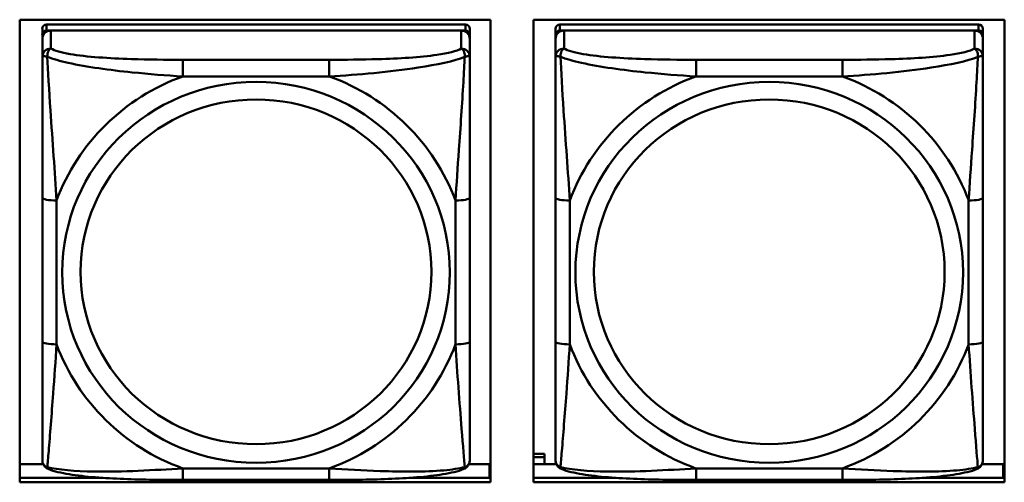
# Model space of a CAD drawing. Header units: inches. Extents: x 0.8 to 75.7, y -7.8 to 49.3.
# Tile 208 of 256: x 51.7 to 53, y 19.5 to 20.2. Entities that reach past the tile are written whole.
import ezdxf

# ---------------------------------------------------------------- set-up
doc = ezdxf.new("R2010")
doc.units = ezdxf.units.IN
doc.header["$MEASUREMENT"] = 0
doc.layers.add('Visible Edges(ROSSANSI)', color=7, linetype='Continuous', lineweight=50)
doc.layers.add('Visible Tangent Edges(ROSSANSI)', color=7, linetype='Continuous', lineweight=50)

msp = doc.modelspace()

# ---------------------------------------------------------------- linework, layer by layer
at = {"layer": 'Visible Edges(ROSSANSI)'}
for p, q in [((51.6814, 19.531), (51.6814, 20.1697)), ((51.6814, 20.1697), (52.332, 20.1697)), ((52.332, 20.1697), (52.332, 19.531)), ((52.3914, 19.531), (52.3914, 20.1697)), ((52.3914, 20.1697), (53.042, 20.1697)), ((53.042, 20.1697), (53.042, 19.531)), ((51.7127, 20.1572), (51.7127, 20.149)), ((52.2974, 20.163), (51.7186, 20.163)), ((51.7186, 20.1548), (52.2974, 20.1548)), ((52.2915, 20.1548), (51.7245, 20.1548)), ((52.3033, 20.149), (52.3033, 20.1572)), ((52.4218, 20.1572), (52.4218, 20.149)), ((53.0065, 20.163), (52.4277, 20.163)), ((52.4277, 20.1548), (53.0065, 20.1548)), ((53.0006, 20.1548), (52.4336, 20.1548)), ((53.0124, 20.149), (53.0124, 20.1572)), ((51.7127, 20.1432), (51.7127, 20.149)), ((51.7127, 20.1432), (51.7127, 20.1183)), ((52.3033, 20.149), (52.3033, 20.1432)), ((52.3033, 20.1183), (52.3033, 20.1432)), ((52.4218, 20.1432), (52.4218, 20.149)), ((52.4218, 20.1432), (52.4218, 20.1183)), ((53.0124, 20.149), (53.0124, 20.1432)), ((53.0124, 20.1183), (53.0124, 20.1432)), ((51.7127, 19.9238), (51.7127, 19.7252)), ((52.3033, 19.7252), (52.3033, 19.9238)), ((52.4218, 19.9238), (52.4218, 19.7252)), ((53.0124, 19.7252), (53.0124, 19.9238)), ((52.3914, 19.5703), (52.4064, 19.5703)), ((52.3914, 19.5657), (52.4064, 19.5657)), ((52.4064, 19.5703), (52.4064, 19.5657)), ((52.4064, 19.5657), (52.4064, 19.5559)), ((51.6814, 19.5559), (51.714, 19.5559)), ((52.302, 19.5559), (52.3304, 19.5559)), ((52.3304, 19.5559), (52.3304, 19.5371)), ((52.3914, 19.5559), (52.4231, 19.5559)), ((53.0111, 19.5559), (53.0404, 19.5559)), ((53.0404, 19.5559), (53.0404, 19.5371)), ((52.332, 19.548), (52.3304, 19.548)), ((53.042, 19.548), (53.0404, 19.548)), ((51.6814, 19.5371), (51.7967, 19.5371)), ((52.332, 19.531), (51.6814, 19.531)), ((52.1092, 19.5343), (51.9069, 19.5343)), ((52.2193, 19.5371), (52.332, 19.5371)), ((52.3914, 19.5371), (52.5058, 19.5371)), ((53.042, 19.531), (52.3914, 19.531)), ((52.8183, 19.5343), (52.616, 19.5343)), ((52.9285, 19.5371), (53.042, 19.5371))]:
    msp.add_line(p, q, dxfattribs=at)
for centre, major_axis, start_param, end_param in [((51.7186, 20.1572), (-0.00591, 0), 4.712389, 6.283185), ((51.7245, 20.1432), (-0.0118, 0), 4.712389, 6.283185), ((51.7186, 20.149), (-0.00591, 0), 4.712389, 6.283185), ((52.2915, 20.1432), (0.0118, 0), 0, 1.570796), ((52.2974, 20.1572), (0.00591, 0), 0, 1.570796), ((52.2974, 20.149), (0.00591, 0), 0, 1.570796), ((52.4277, 20.1572), (-0.00591, 0), 4.712389, 6.283185), ((52.4336, 20.1432), (-0.0118, 0), 4.712389, 6.283185), ((52.4277, 20.149), (-0.00591, 0), 4.712389, 6.283185), ((53.0006, 20.1432), (0.0118, 0), 0, 1.570796), ((53.0065, 20.1572), (0.00591, 0), 0, 1.570796), ((53.0065, 20.149), (0.00591, 0), 0, 1.570796)]:
    msp.add_ellipse(centre, major_axis=major_axis, ratio=0.981793, start_param=start_param, end_param=end_param, dxfattribs=at)
for points, knots in [([(51.7127, 20.1183), (51.7127, 20.1092), (51.7127, 20.0939), (51.7127, 20.0768), (51.7127, 20.0504), (51.7127, 20.0201), (51.7127, 19.9907), (51.7127, 19.9682), (51.7127, 19.9458), (51.7127, 19.9238)], [-0.7968224, -0.7968224, -0.7968224, -0.7968224, -0.6514613, -0.6514613, -0.6514613, -0.427691, -0.427691, -0.427691, -0.2569517, -0.2569517, -0.2569517, -0.2569517]), ([(52.3033, 19.9238), (52.3033, 19.9471), (52.3033, 19.9708), (52.3033, 19.9945), (52.3033, 20.0256), (52.3033, 20.0579), (52.3033, 20.0847), (52.3033, 20.0986), (52.3033, 20.1106), (52.3033, 20.1183)], [0.2569537, 0.2569537, 0.2569537, 0.2569537, 0.4371919, 0.4371919, 0.4371919, 0.6739428, 0.6739428, 0.6739428, 0.7963818, 0.7963818, 0.7963818, 0.7963818]), ([(52.4218, 20.1183), (52.4218, 20.1092), (52.4218, 20.0939), (52.4218, 20.0768), (52.4218, 20.0504), (52.4218, 20.0201), (52.4218, 19.9907), (52.4218, 19.9682), (52.4218, 19.9458), (52.4218, 19.9238)], [-0.7968224, -0.7968224, -0.7968224, -0.7968224, -0.6514613, -0.6514613, -0.6514613, -0.427691, -0.427691, -0.427691, -0.2569517, -0.2569517, -0.2569517, -0.2569517]), ([(53.0124, 19.9238), (53.0124, 19.9471), (53.0124, 19.9708), (53.0124, 19.9945), (53.0124, 20.0256), (53.0124, 20.0579), (53.0124, 20.0847), (53.0124, 20.0986), (53.0124, 20.1106), (53.0124, 20.1183)], [0.2569537, 0.2569537, 0.2569537, 0.2569537, 0.4371919, 0.4371919, 0.4371919, 0.6739428, 0.6739428, 0.6739428, 0.7963818, 0.7963818, 0.7963818, 0.7963818]), ([(51.7127, 19.7252), (51.7127, 19.702), (51.7127, 19.6786), (51.7127, 19.6564), (51.7127, 19.6273), (51.7127, 19.599), (51.7127, 19.5801), (51.7127, 19.5704), (51.7127, 19.5635), (51.7127, 19.5617)], [0.2569537, 0.2569537, 0.2569537, 0.2569537, 0.4371919, 0.4371919, 0.4371919, 0.6739428, 0.6739428, 0.6739428, 0.7963818, 0.7963818, 0.7963818, 0.7963818]), ([(52.3033, 19.5617), (52.3033, 19.5639), (52.3033, 19.5731), (52.3033, 19.5858), (52.3033, 19.6054), (52.3033, 19.6323), (52.3033, 19.66), (52.3033, 19.6811), (52.3033, 19.7032), (52.3033, 19.7252)], [-0.7968224, -0.7968224, -0.7968224, -0.7968224, -0.6514613, -0.6514613, -0.6514613, -0.427691, -0.427691, -0.427691, -0.2569517, -0.2569517, -0.2569517, -0.2569517]), ([(52.4218, 19.7252), (52.4218, 19.702), (52.4218, 19.6786), (52.4218, 19.6564), (52.4218, 19.6273), (52.4218, 19.599), (52.4218, 19.5801), (52.4218, 19.5704), (52.4218, 19.5635), (52.4218, 19.5617)], [0.2569537, 0.2569537, 0.2569537, 0.2569537, 0.4371919, 0.4371919, 0.4371919, 0.6739428, 0.6739428, 0.6739428, 0.7963818, 0.7963818, 0.7963818, 0.7963818]), ([(53.0124, 19.5617), (53.0124, 19.5639), (53.0124, 19.5731), (53.0124, 19.5858), (53.0124, 19.6054), (53.0124, 19.6323), (53.0124, 19.66), (53.0124, 19.6811), (53.0124, 19.7032), (53.0124, 19.7252)], [-0.7968224, -0.7968224, -0.7968224, -0.7968224, -0.6514613, -0.6514613, -0.6514613, -0.427691, -0.427691, -0.427691, -0.2569517, -0.2569517, -0.2569517, -0.2569517]), ([(51.7208, 19.5494), (51.7197, 19.5498), (51.7186, 19.5505), (51.7167, 19.552), (51.7158, 19.553), (51.7144, 19.5549), (51.7139, 19.5559), (51.7132, 19.5578), (51.713, 19.5587), (51.7128, 19.5603), (51.7127, 19.561), (51.7127, 19.5617)], [0.02510739, 0.02510739, 0.02510739, 0.02510739, 0.03073999, 0.03073999, 0.03637259, 0.03637259, 0.0420052, 0.0420052, 0.0476378, 0.0476378, 0.0532704, 0.0532704, 0.0532704, 0.0532704]), ([(52.2952, 19.5494), (52.2963, 19.5498), (52.2974, 19.5505), (52.2993, 19.552), (52.3002, 19.553), (52.3016, 19.5549), (52.3021, 19.5559), (52.3028, 19.5578), (52.303, 19.5587), (52.3032, 19.5603), (52.3033, 19.561), (52.3033, 19.5617)], [0.02510739, 0.02510739, 0.02510739, 0.02510739, 0.03073999, 0.03073999, 0.03637259, 0.03637259, 0.0420052, 0.0420052, 0.0476378, 0.0476378, 0.0532704, 0.0532704, 0.0532704, 0.0532704]), ([(52.4299, 19.5494), (52.4288, 19.5498), (52.4277, 19.5505), (52.4258, 19.552), (52.4249, 19.553), (52.4235, 19.5549), (52.423, 19.5559), (52.4223, 19.5578), (52.4221, 19.5587), (52.4219, 19.5603), (52.4218, 19.561), (52.4218, 19.5617)], [0.02510739, 0.02510739, 0.02510739, 0.02510739, 0.03073999, 0.03073999, 0.03637259, 0.03637259, 0.0420052, 0.0420052, 0.0476378, 0.0476378, 0.0532704, 0.0532704, 0.0532704, 0.0532704]), ([(53.0043, 19.5494), (53.0054, 19.5498), (53.0065, 19.5505), (53.0085, 19.552), (53.0093, 19.553), (53.0107, 19.5549), (53.0112, 19.5559), (53.0119, 19.5578), (53.0121, 19.5587), (53.0123, 19.5603), (53.0124, 19.561), (53.0124, 19.5617)], [0.02510739, 0.02510739, 0.02510739, 0.02510739, 0.03073999, 0.03073999, 0.03637259, 0.03637259, 0.0420052, 0.0420052, 0.0476378, 0.0476378, 0.0532704, 0.0532704, 0.0532704, 0.0532704]), ([(51.9069, 19.5343), (51.8933, 19.5343), (51.8797, 19.5343), (51.8524, 19.5347), (51.8388, 19.535), (51.8119, 19.5361), (51.7986, 19.5368), (51.7729, 19.5389), (51.7608, 19.5403), (51.7387, 19.5439), (51.7292, 19.5459), (51.7208, 19.5494)], [0.2569517, 0.2569517, 0.2569517, 0.2569517, 0.3597049, 0.3597049, 0.4624581, 0.4624581, 0.5652112, 0.5652112, 0.6679644, 0.6679644, 0.7707176, 0.7707176, 0.7707176, 0.7707176]), ([(52.2952, 19.5494), (52.2868, 19.5459), (52.2773, 19.5439), (52.2553, 19.5403), (52.2431, 19.5389), (52.2174, 19.5368), (52.2041, 19.5361), (52.1772, 19.535), (52.1636, 19.5347), (52.1364, 19.5343), (52.1227, 19.5343), (52.1092, 19.5343)], [-0.7703505, -0.7703505, -0.7703505, -0.7703505, -0.6676711, -0.6676711, -0.5649918, -0.5649918, -0.4623124, -0.4623124, -0.3596331, -0.3596331, -0.2569537, -0.2569537, -0.2569537, -0.2569537]), ([(52.616, 19.5343), (52.6024, 19.5343), (52.5888, 19.5343), (52.5615, 19.5347), (52.5479, 19.535), (52.521, 19.5361), (52.5077, 19.5368), (52.4821, 19.5389), (52.4699, 19.5403), (52.4478, 19.5439), (52.4383, 19.5459), (52.4299, 19.5494)], [0.2569517, 0.2569517, 0.2569517, 0.2569517, 0.3597049, 0.3597049, 0.4624581, 0.4624581, 0.5652112, 0.5652112, 0.6679644, 0.6679644, 0.7707176, 0.7707176, 0.7707176, 0.7707176]), ([(53.0043, 19.5494), (52.9959, 19.5459), (52.9864, 19.5439), (52.9644, 19.5403), (52.9522, 19.5389), (52.9265, 19.5368), (52.9132, 19.5361), (52.8864, 19.535), (52.8728, 19.5347), (52.8455, 19.5343), (52.8318, 19.5343), (52.8183, 19.5343)], [-0.7703505, -0.7703505, -0.7703505, -0.7703505, -0.6676711, -0.6676711, -0.5649918, -0.5649918, -0.4623124, -0.4623124, -0.3596331, -0.3596331, -0.2569537, -0.2569537, -0.2569537, -0.2569537])]:
    msp.add_open_spline(points, degree=3, knots=knots, dxfattribs=at)
at = {"layer": 'Visible Tangent Edges(ROSSANSI)'}
for p, q in [((51.7186, 20.1548), (51.7186, 20.163)), ((51.7245, 20.1299), (51.7245, 20.1548)), ((52.2915, 20.1548), (52.2915, 20.1299)), ((52.2974, 20.163), (52.2974, 20.1548)), ((52.4277, 20.1548), (52.4277, 20.163)), ((52.4336, 20.1299), (52.4336, 20.1548)), ((53.0006, 20.1548), (53.0006, 20.1299)), ((53.0065, 20.163), (53.0065, 20.1548)), ((51.9069, 20.1144), (51.9069, 20.0914)), ((52.1092, 20.1144), (51.9069, 20.1144)), ((52.1092, 20.1144), (52.1092, 20.0914)), ((52.616, 20.1144), (52.616, 20.0914)), ((52.8183, 20.1144), (52.616, 20.1144)), ((52.8183, 20.1144), (52.8183, 20.0914)), ((51.9069, 20.0914), (52.1092, 20.0914)), ((52.616, 20.0914), (52.8183, 20.0914)), ((51.7324, 19.7215), (51.7324, 19.9201)), ((52.2836, 19.9201), (52.2836, 19.7215)), ((52.4415, 19.7215), (52.4415, 19.9201)), ((52.9927, 19.9201), (52.9927, 19.7215)), ((52.1092, 19.5502), (51.9069, 19.5502)), ((51.9069, 19.5343), (51.9069, 19.5502)), ((52.1092, 19.5343), (52.1092, 19.5502)), ((52.8183, 19.5502), (52.616, 19.5502)), ((52.616, 19.5343), (52.616, 19.5502)), ((52.8183, 19.5343), (52.8183, 19.5502))]:
    msp.add_line(p, q, dxfattribs=at)
for centre, major_axis, ratio, start_param, end_param in [((51.7245, 20.1183), (-0.0118, 0), 0.981793, 4.712389, 6.283185), ((52.2915, 20.1183), (0.0118, 0), 0.981793, 0, 1.570796), ((52.4336, 20.1183), (-0.0118, 0), 0.981793, 4.712389, 6.283185), ((53.0006, 20.1183), (0.0118, 0), 0.981793, 0, 1.570796), ((52.008, 19.8208), (-0.2936, 0), 0.981793, 5.064156, 5.931419), ((52.008, 19.8208), (0.2936, 0), 0.981793, 0.351767, 1.21903), ((52.7171, 19.8208), (-0.2936, 0), 0.981793, 5.064156, 5.931419), ((52.7171, 19.8208), (0.2936, 0), 0.981793, 0.351767, 1.21903), ((51.7324, 19.9238), (-0.0197, 0), 0.189952, 0, 1.570796), ((52.2836, 19.9238), (0.0197, 0), 0.189952, 4.712389, 6.283185), ((52.4415, 19.9238), (-0.0197, 0), 0.189952, 0, 1.570796), ((52.9927, 19.9238), (0.0197, 0), 0.189952, 4.712389, 6.283185), ((51.7324, 19.7252), (-0.0197, 0), 0.189952, 0, 1.570796), ((52.008, 19.8208), (-0.2936, 0), 0.981793, 0.351767, 1.21903), ((52.008, 19.8208), (0.2936, 0), 0.981793, 5.064156, 5.931419), ((52.2836, 19.7252), (0.0197, 0), 0.189952, 4.712389, 6.283185), ((52.4415, 19.7252), (-0.0197, 0), 0.189952, 0, 1.570796), ((52.7171, 19.8208), (-0.2936, 0), 0.981793, 0.351767, 1.21903), ((52.7171, 19.8208), (0.2936, 0), 0.981793, 5.064156, 5.931419), ((52.9927, 19.7252), (0.0197, 0), 0.189952, 4.712389, 6.283185)]:
    msp.add_ellipse(centre, major_axis=major_axis, ratio=ratio, start_param=start_param, end_param=end_param, dxfattribs=at)
for centre, major_axis in [((52.008, 19.8208), (-0.2678, 0)), ((52.7171, 19.8208), (-0.2678, 0)), ((52.008, 19.8216), (-0.2424, 0)), ((52.7171, 19.8216), (-0.2424, 0))]:
    msp.add_ellipse(centre, major_axis=major_axis, ratio=0.981793, dxfattribs=at)
for points, knots in [([(51.7196, 20.1184), (51.7196, 20.1195), (51.7196, 20.1205), (51.7198, 20.1225), (51.72, 20.1235), (51.7205, 20.125), (51.7207, 20.1255), (51.721, 20.1262), (51.7211, 20.1264), (51.7214, 20.127), (51.7216, 20.1273), (51.7222, 20.1281), (51.7226, 20.1285), (51.7235, 20.1293), (51.724, 20.1296), (51.7245, 20.1299)], [-0.00023197, -0.00023197, -0.00023197, -0.00023197, 0.00913095, 0.00913095, 0.01983142, 0.01983142, 0.02651922, 0.02651922, 0.02986312, 0.02986312, 0.03521335, 0.03521335, 0.04377373, 0.04377373, 0.0532704, 0.0532704, 0.0532704, 0.0532704]), ([(51.9069, 20.1144), (51.8832, 20.1144), (51.8592, 20.1146), (51.8358, 20.1154), (51.8052, 20.1163), (51.7743, 20.1183), (51.751, 20.1223), (51.739, 20.1244), (51.7294, 20.127), (51.7245, 20.1299)], [0.2569537, 0.2569537, 0.2569537, 0.2569537, 0.4371919, 0.4371919, 0.4371919, 0.6739428, 0.6739428, 0.6739428, 0.7963818, 0.7963818, 0.7963818, 0.7963818]), ([(52.2915, 20.1299), (52.2857, 20.1264), (52.2732, 20.1234), (52.258, 20.1212), (52.2346, 20.1178), (52.2055, 20.1161), (52.1764, 20.1152), (52.1542, 20.1146), (52.1316, 20.1144), (52.1092, 20.1144)], [-0.7968224, -0.7968224, -0.7968224, -0.7968224, -0.6514613, -0.6514613, -0.6514613, -0.427691, -0.427691, -0.427691, -0.2569517, -0.2569517, -0.2569517, -0.2569517]), ([(52.2915, 20.1299), (52.292, 20.1296), (52.2925, 20.1293), (52.2934, 20.1285), (52.2938, 20.1281), (52.2944, 20.1273), (52.2946, 20.127), (52.2949, 20.1264), (52.295, 20.1262), (52.2953, 20.1255), (52.2955, 20.125), (52.296, 20.1235), (52.2962, 20.1225), (52.2964, 20.1205), (52.2964, 20.1195), (52.2964, 20.1184)], [-0.0532704, -0.0532704, -0.0532704, -0.0532704, -0.04377373, -0.04377373, -0.03521335, -0.03521335, -0.02986312, -0.02986312, -0.02651922, -0.02651922, -0.01983142, -0.01983142, -0.00913095, -0.00913095, 0.00023197, 0.00023197, 0.00023197, 0.00023197]), ([(52.4287, 20.1184), (52.4287, 20.1195), (52.4287, 20.1205), (52.429, 20.1225), (52.4292, 20.1235), (52.4296, 20.125), (52.4298, 20.1255), (52.4301, 20.1262), (52.4302, 20.1264), (52.4305, 20.127), (52.4308, 20.1273), (52.4313, 20.1281), (52.4317, 20.1285), (52.4326, 20.1293), (52.4331, 20.1296), (52.4336, 20.1299)], [-0.00023197, -0.00023197, -0.00023197, -0.00023197, 0.00913095, 0.00913095, 0.01983142, 0.01983142, 0.02651922, 0.02651922, 0.02986312, 0.02986312, 0.03521335, 0.03521335, 0.04377373, 0.04377373, 0.0532704, 0.0532704, 0.0532704, 0.0532704]), ([(52.616, 20.1144), (52.5923, 20.1144), (52.5683, 20.1146), (52.545, 20.1154), (52.5143, 20.1163), (52.4834, 20.1183), (52.4601, 20.1223), (52.4481, 20.1244), (52.4385, 20.127), (52.4336, 20.1299)], [0.2569537, 0.2569537, 0.2569537, 0.2569537, 0.4371919, 0.4371919, 0.4371919, 0.6739428, 0.6739428, 0.6739428, 0.7963818, 0.7963818, 0.7963818, 0.7963818]), ([(53.0006, 20.1299), (52.9948, 20.1264), (52.9824, 20.1234), (52.9671, 20.1212), (52.9437, 20.1178), (52.9146, 20.1161), (52.8855, 20.1152), (52.8633, 20.1146), (52.8407, 20.1144), (52.8183, 20.1144)], [-0.7968224, -0.7968224, -0.7968224, -0.7968224, -0.6514613, -0.6514613, -0.6514613, -0.427691, -0.427691, -0.427691, -0.2569517, -0.2569517, -0.2569517, -0.2569517]), ([(53.0006, 20.1299), (53.0011, 20.1296), (53.0016, 20.1293), (53.0025, 20.1285), (53.0029, 20.1281), (53.0035, 20.1273), (53.0037, 20.127), (53.004, 20.1264), (53.0041, 20.1262), (53.0044, 20.1255), (53.0046, 20.125), (53.0051, 20.1235), (53.0053, 20.1225), (53.0055, 20.1205), (53.0056, 20.1195), (53.0055, 20.1184)], [-0.0532704, -0.0532704, -0.0532704, -0.0532704, -0.04377373, -0.04377373, -0.03521335, -0.03521335, -0.02986312, -0.02986312, -0.02651922, -0.02651922, -0.01983142, -0.01983142, -0.00913095, -0.00913095, 0.00023197, 0.00023197, 0.00023197, 0.00023197]), ([(51.7127, 20.1183), (51.7127, 20.1186), (51.7128, 20.1188), (51.713, 20.1191), (51.7132, 20.1193), (51.7136, 20.1194), (51.7138, 20.1195), (51.7141, 20.1195), (51.7142, 20.1195), (51.7146, 20.1195), (51.715, 20.1195), (51.7159, 20.1194), (51.7165, 20.1193), (51.718, 20.1189), (51.7187, 20.1187), (51.7196, 20.1184)], [-0.0532704, -0.0532704, -0.0532704, -0.0532704, -0.04377373, -0.04377373, -0.03521335, -0.03521335, -0.02986312, -0.02986312, -0.02651922, -0.02651922, -0.01983142, -0.01983142, -0.00913095, -0.00913095, 0.00023197, 0.00023197, 0.00023197, 0.00023197]), ([(51.7196, 20.1184), (51.7272, 20.1155), (51.7372, 20.1126), (51.7743, 20.1044), (51.806, 20.1001), (51.8603, 20.0946), (51.8835, 20.0927), (51.9069, 20.0914)], [-0.7478145, -0.7478145, -0.7478145, -0.7478145, -0.6493253, -0.6493253, -0.427691, -0.427691, -0.2569537, -0.2569537, -0.2569537, -0.2569537]), ([(51.7324, 19.9201), (51.73, 19.9598), (51.7267, 20.002), (51.7221, 20.0719), (51.7205, 20.0994), (51.7196, 20.1184)], [0.2569517, 0.2569517, 0.2569517, 0.2569517, 0.5559983, 0.5559983, 0.7482818, 0.7482818, 0.7482818, 0.7482818]), ([(52.1092, 20.0914), (52.1496, 20.0937), (52.192, 20.0975), (52.2576, 20.1075), (52.2821, 20.1126), (52.2964, 20.1184)], [0.2569517, 0.2569517, 0.2569517, 0.2569517, 0.5559983, 0.5559983, 0.7482818, 0.7482818, 0.7482818, 0.7482818]), ([(52.2964, 20.1184), (52.2959, 20.1084), (52.2953, 20.0963), (52.2928, 20.0542), (52.2905, 20.0211), (52.2866, 19.966), (52.285, 19.943), (52.2836, 19.9201)], [-0.7478145, -0.7478145, -0.7478145, -0.7478145, -0.6493253, -0.6493253, -0.427691, -0.427691, -0.2569537, -0.2569537, -0.2569537, -0.2569537]), ([(52.2964, 20.1184), (52.2973, 20.1187), (52.298, 20.1189), (52.2995, 20.1193), (52.3001, 20.1194), (52.301, 20.1195), (52.3014, 20.1195), (52.3018, 20.1195), (52.3019, 20.1195), (52.3022, 20.1195), (52.3024, 20.1194), (52.3028, 20.1193), (52.303, 20.1191), (52.3032, 20.1188), (52.3033, 20.1186), (52.3033, 20.1183)], [-0.00023197, -0.00023197, -0.00023197, -0.00023197, 0.00913095, 0.00913095, 0.01983142, 0.01983142, 0.02651922, 0.02651922, 0.02986312, 0.02986312, 0.03521335, 0.03521335, 0.04377373, 0.04377373, 0.0532704, 0.0532704, 0.0532704, 0.0532704]), ([(52.4218, 20.1183), (52.4218, 20.1186), (52.4219, 20.1188), (52.4222, 20.1191), (52.4223, 20.1193), (52.4227, 20.1194), (52.4229, 20.1195), (52.4232, 20.1195), (52.4233, 20.1195), (52.4237, 20.1195), (52.4241, 20.1195), (52.425, 20.1194), (52.4256, 20.1193), (52.4271, 20.1189), (52.4278, 20.1187), (52.4287, 20.1184)], [-0.0532704, -0.0532704, -0.0532704, -0.0532704, -0.04377373, -0.04377373, -0.03521335, -0.03521335, -0.02986312, -0.02986312, -0.02651922, -0.02651922, -0.01983142, -0.01983142, -0.00913095, -0.00913095, 0.00023197, 0.00023197, 0.00023197, 0.00023197]), ([(52.4287, 20.1184), (52.4363, 20.1155), (52.4464, 20.1126), (52.4834, 20.1044), (52.5151, 20.1001), (52.5694, 20.0946), (52.5926, 20.0927), (52.616, 20.0914)], [-0.7478145, -0.7478145, -0.7478145, -0.7478145, -0.6493253, -0.6493253, -0.427691, -0.427691, -0.2569537, -0.2569537, -0.2569537, -0.2569537]), ([(52.4415, 19.9201), (52.4391, 19.9598), (52.4358, 20.002), (52.4312, 20.0719), (52.4296, 20.0994), (52.4287, 20.1184)], [0.2569517, 0.2569517, 0.2569517, 0.2569517, 0.5559983, 0.5559983, 0.7482818, 0.7482818, 0.7482818, 0.7482818]), ([(52.8183, 20.0914), (52.8587, 20.0937), (52.9011, 20.0975), (52.9668, 20.1075), (52.9912, 20.1126), (53.0055, 20.1184)], [0.2569517, 0.2569517, 0.2569517, 0.2569517, 0.5559983, 0.5559983, 0.7482818, 0.7482818, 0.7482818, 0.7482818]), ([(53.0055, 20.1184), (53.005, 20.1084), (53.0044, 20.0963), (53.0019, 20.0542), (52.9996, 20.0211), (52.9957, 19.966), (52.9941, 19.943), (52.9927, 19.9201)], [-0.7478145, -0.7478145, -0.7478145, -0.7478145, -0.6493253, -0.6493253, -0.427691, -0.427691, -0.2569537, -0.2569537, -0.2569537, -0.2569537]), ([(53.0055, 20.1184), (53.0064, 20.1187), (53.0071, 20.1189), (53.0086, 20.1193), (53.0092, 20.1194), (53.0102, 20.1195), (53.0105, 20.1195), (53.0109, 20.1195), (53.011, 20.1195), (53.0113, 20.1195), (53.0115, 20.1194), (53.0119, 20.1193), (53.0121, 20.1191), (53.0123, 20.1188), (53.0124, 20.1186), (53.0124, 20.1183)], [-0.00023197, -0.00023197, -0.00023197, -0.00023197, 0.00913095, 0.00913095, 0.01983142, 0.01983142, 0.02651922, 0.02651922, 0.02986312, 0.02986312, 0.03521335, 0.03521335, 0.04377373, 0.04377373, 0.0532704, 0.0532704, 0.0532704, 0.0532704]), ([(51.7196, 19.5521), (51.7201, 19.5571), (51.7207, 19.5647), (51.7232, 19.5953), (51.7255, 19.6244), (51.7294, 19.6759), (51.731, 19.6985), (51.7324, 19.7215)], [-0.7478145, -0.7478145, -0.7478145, -0.7478145, -0.6493253, -0.6493253, -0.427691, -0.427691, -0.2569537, -0.2569537, -0.2569537, -0.2569537]), ([(52.2836, 19.7215), (52.286, 19.6817), (52.2893, 19.6407), (52.2939, 19.5817), (52.2955, 19.5613), (52.2964, 19.5521)], [0.2569517, 0.2569517, 0.2569517, 0.2569517, 0.5559983, 0.5559983, 0.7482818, 0.7482818, 0.7482818, 0.7482818]), ([(52.4287, 19.5521), (52.4292, 19.5571), (52.4298, 19.5647), (52.4323, 19.5953), (52.4346, 19.6244), (52.4385, 19.6759), (52.4401, 19.6985), (52.4415, 19.7215)], [-0.7478145, -0.7478145, -0.7478145, -0.7478145, -0.6493253, -0.6493253, -0.427691, -0.427691, -0.2569537, -0.2569537, -0.2569537, -0.2569537]), ([(52.9927, 19.7215), (52.9951, 19.6817), (52.9984, 19.6407), (53.003, 19.5817), (53.0046, 19.5613), (53.0055, 19.5521)], [0.2569517, 0.2569517, 0.2569517, 0.2569517, 0.5559983, 0.5559983, 0.7482818, 0.7482818, 0.7482818, 0.7482818]), ([(51.7196, 19.5521), (51.7187, 19.5523), (51.718, 19.5526), (51.7165, 19.5535), (51.7159, 19.554), (51.715, 19.555), (51.7146, 19.5554), (51.7142, 19.556), (51.7141, 19.5562), (51.7138, 19.5568), (51.7136, 19.5571), (51.7132, 19.5581), (51.713, 19.5587), (51.7128, 19.5601), (51.7127, 19.5609), (51.7127, 19.5617)], [-0.00023197, -0.00023197, -0.00023197, -0.00023197, 0.00913095, 0.00913095, 0.01983142, 0.01983142, 0.02651922, 0.02651922, 0.02986312, 0.02986312, 0.03521335, 0.03521335, 0.04377373, 0.04377373, 0.0532704, 0.0532704, 0.0532704, 0.0532704]), ([(51.7208, 19.5494), (51.7206, 19.5495), (51.7204, 19.5496), (51.72, 19.5499), (51.7198, 19.5502), (51.7196, 19.551), (51.7196, 19.5515), (51.7196, 19.5521)], [-0.02510739, -0.02510739, -0.02510739, -0.02510739, -0.01983142, -0.01983142, -0.00913095, -0.00913095, 0.00023197, 0.00023197, 0.00023197, 0.00023197]), ([(51.9069, 19.5502), (51.8664, 19.5478), (51.824, 19.5452), (51.7584, 19.5462), (51.7339, 19.5481), (51.7196, 19.5521)], [0.2569517, 0.2569517, 0.2569517, 0.2569517, 0.5559983, 0.5559983, 0.7482818, 0.7482818, 0.7482818, 0.7482818]), ([(52.2964, 19.5521), (52.2888, 19.5501), (52.2788, 19.5485), (52.2417, 19.5452), (52.21, 19.5454), (52.1557, 19.5474), (52.1325, 19.5488), (52.1092, 19.5502)], [-0.7478145, -0.7478145, -0.7478145, -0.7478145, -0.6493253, -0.6493253, -0.427691, -0.427691, -0.2569537, -0.2569537, -0.2569537, -0.2569537]), ([(52.2964, 19.5521), (52.2964, 19.5515), (52.2964, 19.551), (52.2962, 19.5502), (52.296, 19.5499), (52.2956, 19.5496), (52.2954, 19.5495), (52.2952, 19.5494)], [-0.00023197, -0.00023197, -0.00023197, -0.00023197, 0.00913095, 0.00913095, 0.01983142, 0.01983142, 0.02510739, 0.02510739, 0.02510739, 0.02510739]), ([(52.3033, 19.5617), (52.3033, 19.5609), (52.3032, 19.5601), (52.303, 19.5587), (52.3028, 19.5581), (52.3024, 19.5571), (52.3022, 19.5568), (52.3019, 19.5562), (52.3018, 19.556), (52.3014, 19.5554), (52.301, 19.555), (52.3001, 19.554), (52.2995, 19.5535), (52.298, 19.5526), (52.2973, 19.5523), (52.2964, 19.5521)], [-0.0532704, -0.0532704, -0.0532704, -0.0532704, -0.04377373, -0.04377373, -0.03521335, -0.03521335, -0.02986312, -0.02986312, -0.02651922, -0.02651922, -0.01983142, -0.01983142, -0.00913095, -0.00913095, 0.00023197, 0.00023197, 0.00023197, 0.00023197]), ([(52.4287, 19.5521), (52.4278, 19.5523), (52.4271, 19.5526), (52.4256, 19.5535), (52.425, 19.554), (52.4241, 19.555), (52.4237, 19.5554), (52.4233, 19.556), (52.4232, 19.5562), (52.4229, 19.5568), (52.4227, 19.5571), (52.4223, 19.5581), (52.4222, 19.5587), (52.4219, 19.5601), (52.4218, 19.5609), (52.4218, 19.5617)], [-0.00023197, -0.00023197, -0.00023197, -0.00023197, 0.00913095, 0.00913095, 0.01983142, 0.01983142, 0.02651922, 0.02651922, 0.02986312, 0.02986312, 0.03521335, 0.03521335, 0.04377373, 0.04377373, 0.0532704, 0.0532704, 0.0532704, 0.0532704]), ([(52.4299, 19.5494), (52.4297, 19.5495), (52.4296, 19.5496), (52.4292, 19.5499), (52.429, 19.5502), (52.4287, 19.551), (52.4287, 19.5515), (52.4287, 19.5521)], [-0.02510739, -0.02510739, -0.02510739, -0.02510739, -0.01983142, -0.01983142, -0.00913095, -0.00913095, 0.00023197, 0.00023197, 0.00023197, 0.00023197]), ([(52.616, 19.5502), (52.5755, 19.5478), (52.5331, 19.5452), (52.4675, 19.5462), (52.443, 19.5481), (52.4287, 19.5521)], [0.2569517, 0.2569517, 0.2569517, 0.2569517, 0.5559983, 0.5559983, 0.7482818, 0.7482818, 0.7482818, 0.7482818]), ([(53.0055, 19.5521), (52.9979, 19.5501), (52.9879, 19.5485), (52.9508, 19.5452), (52.9191, 19.5454), (52.8649, 19.5474), (52.8416, 19.5488), (52.8183, 19.5502)], [-0.7478145, -0.7478145, -0.7478145, -0.7478145, -0.6493253, -0.6493253, -0.427691, -0.427691, -0.2569537, -0.2569537, -0.2569537, -0.2569537]), ([(53.0055, 19.5521), (53.0056, 19.5515), (53.0055, 19.551), (53.0053, 19.5502), (53.0051, 19.5499), (53.0047, 19.5496), (53.0045, 19.5495), (53.0043, 19.5494)], [-0.00023197, -0.00023197, -0.00023197, -0.00023197, 0.00913095, 0.00913095, 0.01983142, 0.01983142, 0.02510739, 0.02510739, 0.02510739, 0.02510739]), ([(53.0124, 19.5617), (53.0124, 19.5609), (53.0123, 19.5601), (53.0121, 19.5587), (53.0119, 19.5581), (53.0115, 19.5571), (53.0113, 19.5568), (53.011, 19.5562), (53.0109, 19.556), (53.0105, 19.5554), (53.0102, 19.555), (53.0092, 19.554), (53.0086, 19.5535), (53.0071, 19.5526), (53.0064, 19.5523), (53.0055, 19.5521)], [-0.0532704, -0.0532704, -0.0532704, -0.0532704, -0.04377373, -0.04377373, -0.03521335, -0.03521335, -0.02986312, -0.02986312, -0.02651922, -0.02651922, -0.01983142, -0.01983142, -0.00913095, -0.00913095, 0.00023197, 0.00023197, 0.00023197, 0.00023197])]:
    msp.add_open_spline(points, degree=3, knots=knots, dxfattribs=at)

doc.saveas('drawing.dxf')
